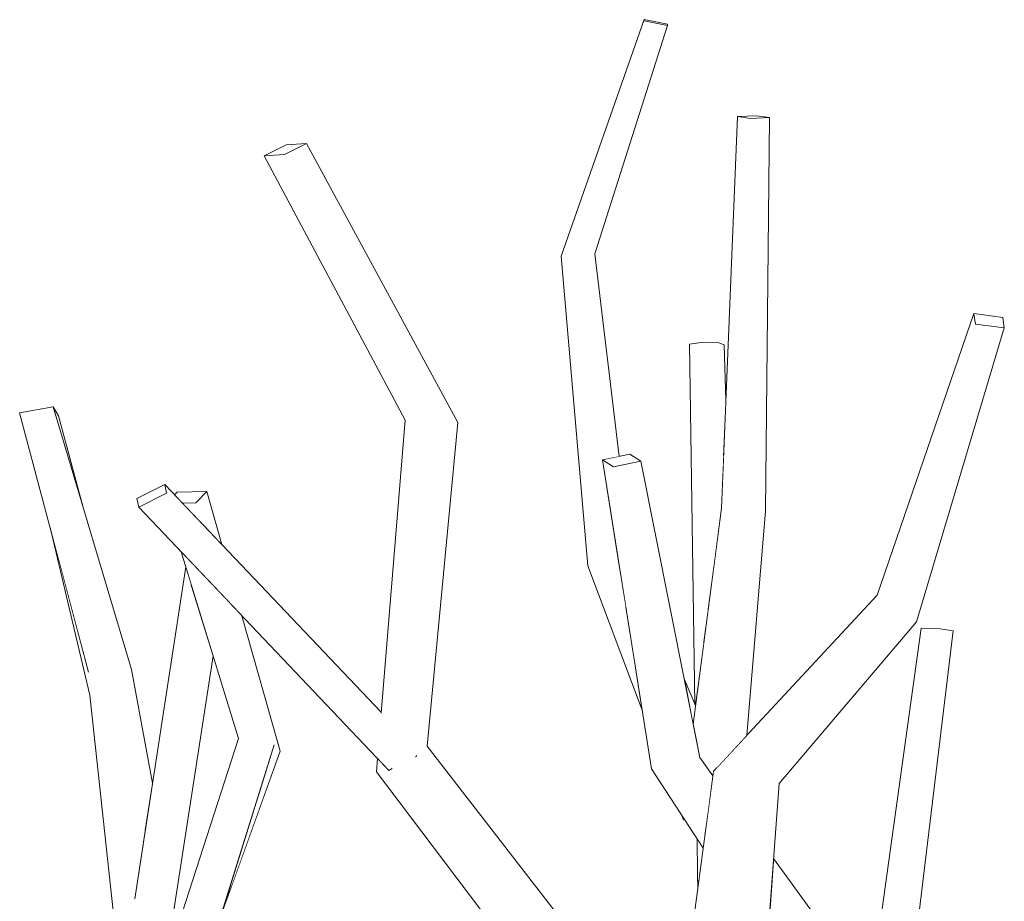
# Model space of a CAD drawing. Extents: x -289599 to -184549, y 66678 to 295474.
# Tile 221 of 256: x -265113 to -264999, y 72277 to 72380. Entities that reach past the tile are written whole.
import ezdxf

# ---------------------------------------------------------------- set-up
doc = ezdxf.new("R2010")
doc.units = 0
doc.header["$MEASUREMENT"] = 0
doc.linetypes.add('Wipeout_Contour', pattern=[1000, 0, -1000])
doc.layers.add('arch drzewa', color=8, linetype='Continuous')
doc.layers.add('arch drzewa_Nr_Pióra__4', color=8, linetype='Continuous', lineweight=9)

msp = doc.modelspace()

# ---------------------------------------------------------------- wipeouts: each hides what was drawn before it
at = {"color": 254, "linetype": 'Wipeout_Contour', "lineweight": 0, "ltscale": 1287915.520628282}
msp.add_wipeout([(-265046.74, 72352.49), (-265050.05, 72352.3), (-265044.97, 72328.75), (-265043.93, 72328.96)], dxfattribs=at).dxf.layer = 'arch drzewa'
at = {"color": 254, "linetype": 'Wipeout_Contour', "lineweight": 0, "ltscale": 1287855.680783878}
msp.add_wipeout([(-265032.38, 72342.16), (-265031.83, 72328.3), (-265031.54, 72335.45), (-265031.73, 72341.94)], dxfattribs=at).dxf.layer = 'arch drzewa'
at = {"color": 254, "linetype": 'Wipeout_Contour', "lineweight": 0, "ltscale": 966108.28816}
msp.add_wipeout([(-265109.58, 72334.74), (-265106.14, 72323.21), (-265108.96, 72333.68)], dxfattribs=at).dxf.layer = 'arch drzewa'
at = {"color": 254, "linetype": 'Wipeout_Contour', "lineweight": 0, "ltscale": 1288099.504769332}
msp.add_wipeout([(-265096.42, 72324.72), (-265096.64, 72325.73), (-265099.87, 72324.09), (-265099.65, 72323.08)], dxfattribs=at).dxf.layer = 'arch drzewa'
at = {"color": 254, "linetype": 'Wipeout_Contour', "lineweight": 0, "ltscale": 1288072.121512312}
msp.add_wipeout([(-265093.03, 72323.59), (-265092.15, 72321.01), (-265090.02, 72318.76), (-265091.75, 72324.9)], dxfattribs=at).dxf.layer = 'arch drzewa'
at = {"color": 254, "linetype": 'Wipeout_Contour', "lineweight": 0, "ltscale": 965912.072525}
msp.add_wipeout([(-265046.22, 72316.83), (-265043.13, 72311.39), (-265044.06, 72317.29)], dxfattribs=at).dxf.layer = 'arch drzewa'
at = {"color": 254, "linetype": 'Wipeout_Contour', "lineweight": 0, "ltscale": 965788.610952}
msp.add_wipeout([(-265010.78, 72262.49), (-265005.18, 72308.74), (-265006.68, 72308.95)], dxfattribs=at).dxf.layer = 'arch drzewa'
at = {"color": 254, "linetype": 'Wipeout_Contour', "lineweight": 0, "ltscale": 1288082.202207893}
msp.add_wipeout([(-265100.5, 72304.25), (-265105.5, 72303.94), (-265098.94, 72285.35), (-265098.06, 72291.07)], dxfattribs=at).dxf.layer = 'arch drzewa'
at = {"color": 254, "linetype": 'Wipeout_Contour', "lineweight": 0, "ltscale": 966012.290916}
msp.add_wipeout([(-265089.14, 72278.4), (-265083.25, 72294.76), (-265083.93, 72295.5)], dxfattribs=at).dxf.layer = 'arch drzewa'
at = {"color": 254, "linetype": 'Wipeout_Contour', "lineweight": 0, "ltscale": 965867.711891}
msp.add_wipeout([(-265036.7, 72287.39), (-265036.48, 72286.81), (-265036.35, 72286.85)], dxfattribs=at).dxf.layer = 'arch drzewa'
at = {"color": 254, "linetype": 'Wipeout_Contour', "lineweight": 0, "ltscale": 965823.655203}
msp.add_wipeout([(-265026.01, 72282.3), (-265026.17, 72280.02), (-265018.97, 72272.66)], dxfattribs=at).dxf.layer = 'arch drzewa'
at = {"color": 254, "linetype": 'Wipeout_Contour', "lineweight": 0, "ltscale": 965857.315144}
msp.add_wipeout([(-265034.83, 72280.56), (-265034.74, 72279.28), (-265034.56, 72280.59)], dxfattribs=at).dxf.layer = 'arch drzewa'

# ---------------------------------------------------------------- next in the draw order: wipeouts: each hides what was drawn before it
at = {"color": 254, "linetype": 'Wipeout_Contour', "lineweight": 0, "ltscale": 965888.7177}
msp.add_wipeout([(-265032.38, 72342.16), (-265031.9, 72326.74), (-265031.83, 72328.3)], dxfattribs=at).dxf.layer = 'arch drzewa'
at = {"color": 254, "linetype": 'Wipeout_Contour', "lineweight": 0, "ltscale": 966056.554033}
msp.add_wipeout([(-265092.15, 72321.01), (-265093.03, 72323.59), (-265092.21, 72321.07)], dxfattribs=at).dxf.layer = 'arch drzewa'
at = {"color": 254, "linetype": 'Wipeout_Contour', "lineweight": 0, "ltscale": 965908.408953}
msp.add_wipeout([(-265046.22, 72316.83), (-265042.62, 72308.1), (-265043.13, 72311.39)], dxfattribs=at).dxf.layer = 'arch drzewa'
at = {"color": 254, "linetype": 'Wipeout_Contour', "lineweight": 0, "ltscale": 965783.290442}
msp.add_wipeout([(-265006.68, 72308.95), (-265012.01, 72263.49), (-265010.78, 72262.49)], dxfattribs=at).dxf.layer = 'arch drzewa'
at = {"color": 254, "linetype": 'Wipeout_Contour', "lineweight": 0, "ltscale": 2898127.675328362}
msp.add_wipeout([(-265105.5, 72303.94), (-265100.85, 72273.14), (-265095.4, 72273.75), (-265095.11, 72274.52), (-265095.63, 72275.96), (-265095.82, 72274.72), (-265099.72, 72274.27), (-265100.1, 72277.78), (-265098.94, 72285.35)], dxfattribs=at).dxf.layer = 'arch drzewa'
at = {"color": 254, "linetype": 'Wipeout_Contour', "lineweight": 0, "ltscale": 966013.402036}
msp.add_wipeout([(-265090.29, 72275.23), (-265089.14, 72278.4), (-265083.94, 72295.52)], dxfattribs=at).dxf.layer = 'arch drzewa'
at = {"color": 254, "linetype": 'Wipeout_Contour', "lineweight": 0, "ltscale": 965867.646911}
msp.add_wipeout([(-265036.35, 72286.85), (-265036.48, 72286.81), (-265036.34, 72286.84)], dxfattribs=at).dxf.layer = 'arch drzewa'
at = {"color": 254, "linetype": 'Wipeout_Contour', "lineweight": 0, "ltscale": 965856.863283}
msp.add_wipeout([(-265034.83, 72280.56), (-265034.8, 72278.79), (-265034.74, 72279.28)], dxfattribs=at).dxf.layer = 'arch drzewa'
at = {"color": 254, "linetype": 'Wipeout_Contour', "lineweight": 0, "ltscale": 1287761.645615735}
msp.add_wipeout([(-265026.45, 72276.09), (-265023.3, 72271.71), (-265018.97, 72272.66), (-265026.17, 72280.02)], dxfattribs=at).dxf.layer = 'arch drzewa'

# ---------------------------------------------------------------- next in the draw order: wipeouts: each hides what was drawn before it
at = {"color": 254, "linetype": 'Wipeout_Contour', "lineweight": 0, "ltscale": 1609815.544652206}
msp.add_wipeout([(-265034.4, 72342.19), (-265032.8, 72317.26), (-265032.05, 72322.95), (-265031.9, 72326.74), (-265032.38, 72342.16)], dxfattribs=at).dxf.layer = 'arch drzewa'
at = {"color": 254, "linetype": 'Wipeout_Contour', "lineweight": 0, "ltscale": 966059.505681}
msp.add_wipeout([(-265093.03, 72323.59), (-265094.58, 72323.56), (-265092.21, 72321.07)], dxfattribs=at).dxf.layer = 'arch drzewa'
at = {"color": 254, "linetype": 'Wipeout_Contour', "lineweight": 0, "ltscale": 1287879.390258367}
msp.add_wipeout([(-265047.55, 72316.29), (-265042.05, 72304.52), (-265042.62, 72308.1), (-265046.22, 72316.83)], dxfattribs=at).dxf.layer = 'arch drzewa'
at = {"color": 254, "linetype": 'Wipeout_Contour', "lineweight": 0, "ltscale": 1288055.720625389}
msp.add_wipeout([(-265099.72, 72274.27), (-265095.82, 72274.72), (-265091.04, 72305.83), (-265093.6, 72314.18)], dxfattribs=at).dxf.layer = 'arch drzewa'
at = {"color": 254, "linetype": 'Wipeout_Contour', "lineweight": 0, "ltscale": 965793.577397}
msp.add_wipeout([(-265012.01, 72263.49), (-265006.68, 72308.95), (-265008.89, 72309.05)], dxfattribs=at).dxf.layer = 'arch drzewa'
at = {"color": 254, "linetype": 'Wipeout_Contour', "lineweight": 0, "ltscale": 966067.474274}
msp.add_wipeout([(-265100.85, 72273.14), (-265105.5, 72303.94), (-265105.32, 72301.27)], dxfattribs=at).dxf.layer = 'arch drzewa'
at = {"color": 254, "linetype": 'Wipeout_Contour', "lineweight": 0, "ltscale": 965835.6029}
msp.add_wipeout([(-265028.53, 72247.23), (-265025.38, 72291.03), (-265030.71, 72290.52)], dxfattribs=at).dxf.layer = 'arch drzewa'
at = {"color": 254, "linetype": 'Wipeout_Contour', "lineweight": 0, "ltscale": 1287811.086314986}
msp.add_wipeout([(-265034.17, 72283.53), (-265034.89, 72284.63), (-265034.83, 72280.56), (-265034.56, 72280.59)], dxfattribs=at).dxf.layer = 'arch drzewa'

# ---------------------------------------------------------------- next in the draw order: linework, layer by layer
at = {"layer": 'arch drzewa_Nr_Pióra__4', "linetype": 'Continuous'}
for p, q in [((-265005.18, 72308.74), (-265006.68, 72308.95)), ((-265018.97, 72272.66), (-265026.01, 72282.3))]:
    msp.add_line(p, q, dxfattribs=at)

# ---------------------------------------------------------------- next in the draw order: wipeouts: each hides what was drawn before it
at = {"color": 254, "linetype": 'Wipeout_Contour', "lineweight": 0, "ltscale": 965886.273187}
msp.add_wipeout([(-265032.8, 72317.26), (-265034.4, 72342.19), (-265033.63, 72310.92)], dxfattribs=at).dxf.layer = 'arch drzewa'
at = {"color": 254, "linetype": 'Wipeout_Contour', "lineweight": 0, "ltscale": 966102.710099}
msp.add_wipeout([(-265100.5, 72304.25), (-265109.58, 72334.74), (-265113.47, 72334.03)], dxfattribs=at).dxf.layer = 'arch drzewa'
at = {"color": 254, "linetype": 'Wipeout_Contour', "lineweight": 0, "ltscale": 1610103.723946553}
msp.add_wipeout([(-265095.49, 72324.52), (-265094.58, 72323.56), (-265093.03, 72323.59), (-265091.75, 72324.9), (-265095.18, 72324.84)], dxfattribs=at).dxf.layer = 'arch drzewa'
at = {"color": 254, "linetype": 'Wipeout_Contour', "lineweight": 0, "ltscale": 965903.376934}
msp.add_wipeout([(-265047.55, 72316.29), (-265041.26, 72299.54), (-265042.05, 72304.52)], dxfattribs=at).dxf.layer = 'arch drzewa'
at = {"color": 254, "linetype": 'Wipeout_Contour', "lineweight": 0, "ltscale": 965790.349365}
msp.add_wipeout([(-265008.89, 72309.05), (-265015.13, 72264.2), (-265012.01, 72263.49)], dxfattribs=at).dxf.layer = 'arch drzewa'
at = {"color": 254, "linetype": 'Wipeout_Contour', "lineweight": 0, "ltscale": 966056.659392}
msp.add_wipeout([(-265105.32, 72301.27), (-265102.14, 72271.62), (-265100.85, 72273.14)], dxfattribs=at).dxf.layer = 'arch drzewa'

# ---------------------------------------------------------------- next in the draw order: wipeouts: each hides what was drawn before it
at = {"color": 254, "linetype": 'Wipeout_Contour', "lineweight": 0, "ltscale": 1609878.760566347}
msp.add_wipeout([(-265050.05, 72352.3), (-265046.22, 72316.83), (-265044.06, 72317.29), (-265045.84, 72328.57), (-265044.97, 72328.75)], dxfattribs=at).dxf.layer = 'arch drzewa'
at = {"color": 254, "linetype": 'Wipeout_Contour', "lineweight": 0, "ltscale": 1287854.374098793}
msp.add_wipeout([(-265034.4, 72342.19), (-265035.77, 72341.99), (-265034.13, 72307.13), (-265033.63, 72310.92)], dxfattribs=at).dxf.layer = 'arch drzewa'
at = {"color": 254, "linetype": 'Wipeout_Contour', "lineweight": 0, "ltscale": 966091.189053}
msp.add_wipeout([(-265113.47, 72334.03), (-265105.5, 72303.94), (-265100.5, 72304.25)], dxfattribs=at).dxf.layer = 'arch drzewa'
at = {"color": 254, "linetype": 'Wipeout_Contour', "lineweight": 0, "ltscale": 1287824.486811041}
msp.add_wipeout([(-265032.64, 72292.8), (-265032.14, 72293.34), (-265029.56, 72321.95), (-265032.05, 72322.95)], dxfattribs=at).dxf.layer = 'arch drzewa'
at = {"color": 254, "linetype": 'Wipeout_Contour', "lineweight": 0, "ltscale": 965821.009997}
msp.add_wipeout([(-265013.16, 72310.99), (-265025.38, 72291.03), (-265009.44, 72309.78)], dxfattribs=at).dxf.layer = 'arch drzewa'

# ---------------------------------------------------------------- next in the draw order: linework, layer by layer
at = {"layer": 'arch drzewa_Nr_Pióra__4', "linetype": 'Continuous'}
for p, q in [((-265109.58, 72334.74), (-265113.47, 72334.03)), ((-265108.96, 72333.68), (-265109.58, 72334.74)), ((-265106.14, 72323.21), (-265108.96, 72333.68)), ((-265010.78, 72262.49), (-265005.18, 72308.74)), ((-265006.68, 72308.95), (-265008.89, 72309.05))]:
    msp.add_line(p, q, dxfattribs=at)

# ---------------------------------------------------------------- next in the draw order: wipeouts: each hides what was drawn before it
at = {"color": 254, "linetype": 'Wipeout_Contour', "lineweight": 0, "ltscale": 965943.440298}
msp.add_wipeout([(-265046.22, 72316.83), (-265050.05, 72352.3), (-265050.67, 72352.21)], dxfattribs=at).dxf.layer = 'arch drzewa'
at = {"color": 254, "linetype": 'Wipeout_Contour', "lineweight": 0, "ltscale": 965806.750517}
msp.add_wipeout([(-265009.44, 72309.78), (-264999.25, 72343.88), (-265002.6, 72344.34)], dxfattribs=at).dxf.layer = 'arch drzewa'
at = {"color": 254, "linetype": 'Wipeout_Contour', "lineweight": 0, "ltscale": 1609800.554969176}
msp.add_wipeout([(-265035.77, 72341.99), (-265035.13, 72300.2), (-265035.06, 72300.05), (-265034.77, 72302.26), (-265034.13, 72307.13)], dxfattribs=at).dxf.layer = 'arch drzewa'
at = {"color": 254, "linetype": 'Wipeout_Contour', "lineweight": 0, "ltscale": 1287815.325130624}
msp.add_wipeout([(-265029.8, 72295.86), (-265029.12, 72296.58), (-265026.94, 72322.65), (-265029.56, 72321.95)], dxfattribs=at).dxf.layer = 'arch drzewa'
at = {"color": 254, "linetype": 'Wipeout_Contour', "lineweight": 0, "ltscale": 966088.780744}
msp.add_wipeout([(-265109.95, 72320.74), (-265105.32, 72301.27), (-265105.5, 72303.94)], dxfattribs=at).dxf.layer = 'arch drzewa'
at = {"color": 254, "linetype": 'Wipeout_Contour', "lineweight": 0, "ltscale": 1288066.130269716}
msp.add_wipeout([(-265100.1, 72277.78), (-265099.72, 72274.27), (-265093.6, 72314.18), (-265094.21, 72316.17)], dxfattribs=at).dxf.layer = 'arch drzewa'

# ---------------------------------------------------------------- next in the draw order: linework, layer by layer
at = {"layer": 'arch drzewa_Nr_Pióra__4', "linetype": 'Continuous'}
for p, q in [((-265034.4, 72342.19), (-265035.77, 72341.99)), ((-265105.5, 72303.94), (-265113.47, 72334.03)), ((-265100.5, 72304.25), (-265109.58, 72334.74)), ((-265105.32, 72301.27), (-265109.95, 72320.74)), ((-265102.14, 72271.62), (-265105.32, 72301.27))]:
    msp.add_line(p, q, dxfattribs=at)

# ---------------------------------------------------------------- next in the draw order: wipeouts: each hides what was drawn before it
at = {"color": 254, "linetype": 'Wipeout_Contour', "lineweight": 0, "ltscale": 965932.398631}
msp.add_wipeout([(-265050.67, 72352.21), (-265047.55, 72316.29), (-265046.22, 72316.83)], dxfattribs=at).dxf.layer = 'arch drzewa'
at = {"color": 254, "linetype": 'Wipeout_Contour', "lineweight": 0, "ltscale": 965875.228924}
msp.add_wipeout([(-265036.39, 72303.15), (-265035.35, 72297.89), (-265035.06, 72300.05)], dxfattribs=at).dxf.layer = 'arch drzewa'
at = {"color": 254, "linetype": 'Wipeout_Contour', "lineweight": 0, "ltscale": 966018.109678}
msp.add_wipeout([(-265094.26, 72262.52), (-265083.94, 72295.52), (-265088.1, 72296.22)], dxfattribs=at).dxf.layer = 'arch drzewa'

# ---------------------------------------------------------------- next in the draw order: wipeouts: each hides what was drawn before it
at = {"color": 254, "linetype": 'Wipeout_Contour', "lineweight": 0, "ltscale": 965945.976003}
msp.add_wipeout([(-265046.74, 72352.49), (-265038.31, 72378.98), (-265041.02, 72379.51)], dxfattribs=at).dxf.layer = 'arch drzewa'
at = {"color": 254, "linetype": 'Wipeout_Contour', "lineweight": 0, "ltscale": 1931734.91095875}
msp.add_wipeout([(-265035.35, 72297.89), (-265034.58, 72294.04), (-265033.04, 72291.92), (-265032.97, 72292.45), (-265032.64, 72292.8), (-265032.05, 72322.95)], dxfattribs=at).dxf.layer = 'arch drzewa'
at = {"color": 254, "linetype": 'Wipeout_Contour', "lineweight": 0, "ltscale": 966024.135222}
msp.add_wipeout([(-265099.19, 72261.77), (-265094.26, 72262.52), (-265088.1, 72296.22)], dxfattribs=at).dxf.layer = 'arch drzewa'

# ---------------------------------------------------------------- next in the draw order: wipeouts: each hides what was drawn before it
at = {"color": 254, "linetype": 'Wipeout_Contour', "lineweight": 0, "ltscale": 965950.183069}
msp.add_wipeout([(-265041.02, 72379.51), (-265050.05, 72352.3), (-265046.74, 72352.49)], dxfattribs=at).dxf.layer = 'arch drzewa'
at = {"color": 254, "linetype": 'Wipeout_Contour', "lineweight": 0, "ltscale": 965862.928418}
msp.add_wipeout([(-265029.56, 72321.95), (-265032.14, 72293.34), (-265029.8, 72295.86)], dxfattribs=at).dxf.layer = 'arch drzewa'
at = {"color": 254, "linetype": 'Wipeout_Contour', "lineweight": 0, "ltscale": 966027.243843}
msp.add_wipeout([(-265089.08, 72311.95), (-265083.25, 72294.76), (-265087.68, 72310.47)], dxfattribs=at).dxf.layer = 'arch drzewa'
at = {"color": 254, "linetype": 'Wipeout_Contour', "lineweight": 0, "ltscale": 1287821.954235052}
msp.add_wipeout([(-265034.58, 72294.04), (-265037.95, 72292.07), (-265033.61, 72287.63), (-265033.04, 72291.92)], dxfattribs=at).dxf.layer = 'arch drzewa'

# ---------------------------------------------------------------- next in the draw order: wipeouts: each hides what was drawn before it
at = {"color": 254, "linetype": 'Wipeout_Contour', "lineweight": 0, "ltscale": 965952.247775}
msp.add_wipeout([(-265050.05, 72352.3), (-265041.02, 72379.51), (-265041.03, 72379.66)], dxfattribs=at).dxf.layer = 'arch drzewa'
at = {"color": 254, "linetype": 'Wipeout_Contour', "lineweight": 0, "ltscale": 965896.272118}
msp.add_wipeout([(-265029.56, 72321.95), (-265028.68, 72368.2), (-265030.2, 72368.41)], dxfattribs=at).dxf.layer = 'arch drzewa'
at = {"color": 254, "linetype": 'Wipeout_Contour', "lineweight": 0, "ltscale": 965900.423665}
msp.add_wipeout([(-265034.58, 72294.04), (-265041.4, 72328.42), (-265044.57, 72327.76)], dxfattribs=at).dxf.layer = 'arch drzewa'
at = {"color": 254, "linetype": 'Wipeout_Contour', "lineweight": 0, "ltscale": 1288033.336862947}
msp.add_wipeout([(-265089.08, 72311.95), (-265089.35, 72312.23), (-265083.93, 72295.5), (-265083.25, 72294.76)], dxfattribs=at).dxf.layer = 'arch drzewa'
at = {"color": 254, "linetype": 'Wipeout_Contour', "lineweight": 0, "ltscale": 965865.260492}
msp.add_wipeout([(-265033.61, 72287.63), (-265037.95, 72292.07), (-265033.8, 72286.29)], dxfattribs=at).dxf.layer = 'arch drzewa'

# ---------------------------------------------------------------- next in the draw order: wipeouts: each hides what was drawn before it
at = {"color": 254, "linetype": 'Wipeout_Contour', "lineweight": 0, "ltscale": 965953.668697}
msp.add_wipeout([(-265041.03, 72379.66), (-265050.67, 72352.21), (-265050.05, 72352.3)], dxfattribs=at).dxf.layer = 'arch drzewa'
at = {"color": 254, "linetype": 'Wipeout_Contour', "lineweight": 0, "ltscale": 965888.386111}
msp.add_wipeout([(-265030.2, 72368.41), (-265032.05, 72322.95), (-265029.56, 72321.95)], dxfattribs=at).dxf.layer = 'arch drzewa'
at = {"color": 254, "linetype": 'Wipeout_Contour', "lineweight": 0, "ltscale": 965890.627998}
msp.add_wipeout([(-265026.94, 72322.65), (-265026.47, 72368.3), (-265028.68, 72368.2)], dxfattribs=at).dxf.layer = 'arch drzewa'
at = {"color": 254, "linetype": 'Wipeout_Contour', "lineweight": 0, "ltscale": 966035.437192}
msp.add_wipeout([(-265093.25, 72316.34), (-265083.94, 72295.52), (-265089.36, 72312.24)], dxfattribs=at).dxf.layer = 'arch drzewa'
at = {"color": 254, "linetype": 'Wipeout_Contour', "lineweight": 0, "ltscale": 1287825.770900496}
msp.add_wipeout([(-265037.95, 72292.07), (-265040.18, 72292.7), (-265033.97, 72284.97), (-265033.8, 72286.29)], dxfattribs=at).dxf.layer = 'arch drzewa'

# ---------------------------------------------------------------- next in the draw order: linework, layer by layer
at = {"layer": 'arch drzewa_Nr_Pióra__4', "linetype": 'Continuous'}
for p, q in [((-265047.55, 72316.29), (-265050.67, 72352.21)), ((-265032.38, 72342.16), (-265034.4, 72342.19)), ((-265031.73, 72341.94), (-265032.38, 72342.16)), ((-265031.54, 72335.45), (-265031.73, 72341.94))]:
    msp.add_line(p, q, dxfattribs=at)

# ---------------------------------------------------------------- next in the draw order: wipeouts: each hides what was drawn before it
at = {"color": 254, "linetype": 'Wipeout_Contour', "lineweight": 0, "ltscale": 1287927.379106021}
msp.add_wipeout([(-265041.03, 72379.66), (-265041.02, 72379.51), (-265038.31, 72378.98), (-265038.32, 72379.12)], dxfattribs=at).dxf.layer = 'arch drzewa'
at = {"color": 254, "linetype": 'Wipeout_Contour', "lineweight": 0, "ltscale": 965881.439763}
msp.add_wipeout([(-265028.68, 72368.2), (-265029.56, 72321.95), (-265026.94, 72322.65)], dxfattribs=at).dxf.layer = 'arch drzewa'
at = {"color": 254, "linetype": 'Wipeout_Contour', "lineweight": 0, "ltscale": 1288049.968375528}
msp.add_wipeout([(-265094.74, 72317.91), (-265088.1, 72296.22), (-265083.94, 72295.52), (-265093.25, 72316.34)], dxfattribs=at).dxf.layer = 'arch drzewa'
at = {"color": 254, "linetype": 'Wipeout_Contour', "lineweight": 0, "ltscale": 965866.93577}
msp.add_wipeout([(-265040.18, 72292.7), (-265034.17, 72283.53), (-265033.97, 72284.97)], dxfattribs=at).dxf.layer = 'arch drzewa'

# ---------------------------------------------------------------- next in the draw order: linework, layer by layer
at = {"layer": 'arch drzewa_Nr_Pióra__4', "linetype": 'Continuous'}
for p, q in [((-265050.67, 72352.21), (-265041.03, 72379.66)), ((-265041.03, 72379.66), (-265038.32, 72379.12)), ((-265041.02, 72379.51), (-265041.03, 72379.66)), ((-265038.31, 72378.98), (-265041.02, 72379.51)), ((-265046.74, 72352.49), (-265038.31, 72378.98)), ((-265038.32, 72379.12), (-265038.31, 72378.98))]:
    msp.add_line(p, q, dxfattribs=at)

# ---------------------------------------------------------------- next in the draw order: wipeouts: each hides what was drawn before it
at = {"color": 254, "linetype": 'Wipeout_Contour', "lineweight": 0, "ltscale": 1287872.585153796}
msp.add_wipeout([(-265028.68, 72368.2), (-265026.47, 72368.3), (-265028, 72368.51), (-265030.2, 72368.41)], dxfattribs=at).dxf.layer = 'arch drzewa'
at = {"color": 254, "linetype": 'Wipeout_Contour', "lineweight": 0, "ltscale": 965888.174346}
msp.add_wipeout([(-265044.57, 72327.76), (-265037.95, 72292.07), (-265034.58, 72294.04)], dxfattribs=at).dxf.layer = 'arch drzewa'
at = {"color": 254, "linetype": 'Wipeout_Contour', "lineweight": 0, "ltscale": 965833.594196}
msp.add_wipeout([(-265030.71, 72290.52), (-265034.86, 72245.85), (-265028.53, 72247.23)], dxfattribs=at).dxf.layer = 'arch drzewa'

# ---------------------------------------------------------------- next in the draw order: linework, layer by layer
at = {"layer": 'arch drzewa_Nr_Pióra__4', "linetype": 'Continuous'}
for p, q in [((-265032.05, 72322.95), (-265030.2, 72368.41)), ((-265030.2, 72368.41), (-265028, 72368.51)), ((-265028.68, 72368.2), (-265030.2, 72368.41)), ((-265026.47, 72368.3), (-265028.68, 72368.2)), ((-265028, 72368.51), (-265026.47, 72368.3)), ((-265026.94, 72322.65), (-265026.47, 72368.3)), ((-265035.13, 72300.2), (-265035.77, 72341.99)), ((-265035.06, 72300.05), (-265036.39, 72303.15))]:
    msp.add_line(p, q, dxfattribs=at)

# ---------------------------------------------------------------- next in the draw order: wipeouts: each hides what was drawn before it
at = {"color": 254, "linetype": 'Wipeout_Contour', "lineweight": 0, "ltscale": 965907.386756}
msp.add_wipeout([(-265037.95, 72292.07), (-265044.57, 72327.76), (-265045.84, 72328.57)], dxfattribs=at).dxf.layer = 'arch drzewa'
at = {"color": 254, "linetype": 'Wipeout_Contour', "lineweight": 0, "ltscale": 965849.131059}
msp.add_wipeout([(-265034.86, 72245.85), (-265030.71, 72290.52), (-265032.97, 72292.45)], dxfattribs=at).dxf.layer = 'arch drzewa'

# ---------------------------------------------------------------- next in the draw order: wipeouts: each hides what was drawn before it
at = {"color": 254, "linetype": 'Wipeout_Contour', "lineweight": 0, "ltscale": 965894.744353}
msp.add_wipeout([(-265045.84, 72328.57), (-265040.18, 72292.7), (-265037.95, 72292.07)], dxfattribs=at).dxf.layer = 'arch drzewa'
at = {"color": 254, "linetype": 'Wipeout_Contour', "lineweight": 0, "ltscale": 965836.172398}
msp.add_wipeout([(-265013.16, 72310.99), (-265030.71, 72290.52), (-265025.38, 72291.03)], dxfattribs=at).dxf.layer = 'arch drzewa'

# ---------------------------------------------------------------- next in the draw order: linework, layer by layer
at = {"layer": 'arch drzewa_Nr_Pióra__4', "linetype": 'Continuous'}
msp.add_line((-265041.26, 72299.54), (-265047.55, 72316.29), dxfattribs=at)

# ---------------------------------------------------------------- next in the draw order: wipeouts: each hides what was drawn before it
at = {"color": 254, "linetype": 'Wipeout_Contour', "lineweight": 0, "ltscale": 1287892.283928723}
msp.add_wipeout([(-265041.4, 72328.42), (-265042.67, 72329.22), (-265045.84, 72328.57), (-265044.57, 72327.76)], dxfattribs=at).dxf.layer = 'arch drzewa'
at = {"color": 254, "linetype": 'Wipeout_Contour', "lineweight": 0, "ltscale": 965831.407412}
msp.add_wipeout([(-265014, 72312.87), (-265030.71, 72290.52), (-265013.16, 72310.99)], dxfattribs=at).dxf.layer = 'arch drzewa'
at = {"color": 254, "linetype": 'Wipeout_Contour', "lineweight": 0, "ltscale": 1931686.082717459}
msp.add_wipeout([(-265037.75, 72256.94), (-265035.72, 72252.22), (-265035.87, 72251.81), (-265036.75, 72246.83), (-265034.86, 72245.85), (-265032.97, 72292.45)], dxfattribs=at).dxf.layer = 'arch drzewa'

# ---------------------------------------------------------------- next in the draw order: linework, layer by layer
at = {"layer": 'arch drzewa_Nr_Pióra__4', "linetype": 'Continuous'}
for p, q in [((-265043.93, 72328.96), (-265046.74, 72352.49)), ((-265045.84, 72328.57), (-265042.67, 72329.22)), ((-265042.67, 72329.22), (-265041.4, 72328.42)), ((-265044.57, 72327.76), (-265045.84, 72328.57)), ((-265041.4, 72328.42), (-265044.57, 72327.76)), ((-265034.83, 72280.56), (-265034.89, 72284.63)), ((-265034.8, 72278.79), (-265034.83, 72280.56))]:
    msp.add_line(p, q, dxfattribs=at)

# ---------------------------------------------------------------- next in the draw order: wipeouts: each hides what was drawn before it
at = {"color": 254, "linetype": 'Wipeout_Contour', "lineweight": 0, "ltscale": 965811.534446}
msp.add_wipeout([(-265002.6, 72344.34), (-265013.16, 72310.99), (-265009.44, 72309.78)], dxfattribs=at).dxf.layer = 'arch drzewa'
at = {"color": 254, "linetype": 'Wipeout_Contour', "lineweight": 0, "ltscale": 965844.983846}
msp.add_wipeout([(-265014, 72312.87), (-265032.97, 72292.45), (-265030.71, 72290.52)], dxfattribs=at).dxf.layer = 'arch drzewa'
at = {"color": 254, "linetype": 'Wipeout_Contour', "lineweight": 0, "ltscale": 1287874.419235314}
msp.add_wipeout([(-265066.21, 72295.36), (-265068.09, 72293.43), (-265037.65, 72257.69), (-265037.55, 72258.39)], dxfattribs=at).dxf.layer = 'arch drzewa'

# ---------------------------------------------------------------- next in the draw order: linework, layer by layer
at = {"layer": 'arch drzewa_Nr_Pióra__4', "linetype": 'Continuous'}
for p, q in [((-265034.58, 72294.04), (-265041.4, 72328.42)), ((-265035.35, 72297.89), (-265032.05, 72322.95)), ((-265029.12, 72296.58), (-265026.94, 72322.65)), ((-265025.38, 72291.03), (-265009.44, 72309.78)), ((-265015.13, 72264.2), (-265008.89, 72309.05)), ((-265033.04, 72291.92), (-265034.58, 72294.04)), ((-265028.53, 72247.23), (-265025.38, 72291.03))]:
    msp.add_line(p, q, dxfattribs=at)

# ---------------------------------------------------------------- next in the draw order: wipeouts: each hides what was drawn before it
at = {"color": 254, "linetype": 'Wipeout_Contour', "lineweight": 0, "ltscale": 965814.783215}
msp.add_wipeout([(-265013.16, 72310.99), (-265002.6, 72344.34), (-265002.77, 72345.54)], dxfattribs=at).dxf.layer = 'arch drzewa'
at = {"color": 254, "linetype": 'Wipeout_Contour', "lineweight": 0, "ltscale": 965974.45038}
msp.add_wipeout([(-265066.21, 72295.36), (-265062.65, 72332.9), (-265065.39, 72332.94)], dxfattribs=at).dxf.layer = 'arch drzewa'
at = {"color": 254, "linetype": 'Wipeout_Contour', "lineweight": 0, "ltscale": 1287834.643504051}
msp.add_wipeout([(-265068.09, 72293.43), (-265035.72, 72252.22), (-265037.75, 72256.94), (-265037.65, 72257.69)], dxfattribs=at).dxf.layer = 'arch drzewa'

# ---------------------------------------------------------------- next in the draw order: wipeouts: each hides what was drawn before it
at = {"color": 254, "linetype": 'Wipeout_Contour', "lineweight": 0, "ltscale": 965816.912353}
msp.add_wipeout([(-265002.77, 72345.54), (-265014, 72312.87), (-265013.16, 72310.99)], dxfattribs=at).dxf.layer = 'arch drzewa'
at = {"color": 254, "linetype": 'Wipeout_Contour', "lineweight": 0, "ltscale": 2575833.00706585}
msp.add_wipeout([(-265070.81, 72292.71), (-265072.09, 72292.37), (-265035.87, 72251.81), (-265035.72, 72252.22), (-265068.09, 72293.43), (-265070.54, 72292.78), (-265070.45, 72292.64), (-265070.65, 72292.54)], dxfattribs=at).dxf.layer = 'arch drzewa'

# ---------------------------------------------------------------- next in the draw order: linework, layer by layer
at = {"layer": 'arch drzewa_Nr_Pióra__4', "linetype": 'Continuous'}
msp.add_line((-265032.97, 72292.45), (-265014, 72312.87), dxfattribs=at)

# ---------------------------------------------------------------- next in the draw order: wipeouts: each hides what was drawn before it
at = {"color": 254, "linetype": 'Wipeout_Contour', "lineweight": 0, "ltscale": 1287743.22708727}
msp.add_wipeout([(-265002.77, 72345.54), (-265002.6, 72344.34), (-264999.25, 72343.88), (-264999.41, 72345.09)], dxfattribs=at).dxf.layer = 'arch drzewa'
at = {"color": 254, "linetype": 'Wipeout_Contour', "lineweight": 0, "ltscale": 965970.157284}
msp.add_wipeout([(-265065.39, 72332.94), (-265068.09, 72293.43), (-265066.21, 72295.36)], dxfattribs=at).dxf.layer = 'arch drzewa'
at = {"color": 254, "linetype": 'Wipeout_Contour', "lineweight": 0, "ltscale": 1609777.470547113}
msp.add_wipeout([(-265035.87, 72251.81), (-265072.09, 72292.37), (-265036.89, 72245.81), (-265036.76, 72245.85), (-265036.75, 72246.83)], dxfattribs=at).dxf.layer = 'arch drzewa'

# ---------------------------------------------------------------- next in the draw order: linework, layer by layer
at = {"layer": 'arch drzewa_Nr_Pióra__4', "linetype": 'Continuous'}
for p, q in [((-265014, 72312.87), (-265002.77, 72345.54)), ((-265002.77, 72345.54), (-264999.41, 72345.09)), ((-265002.6, 72344.34), (-265002.77, 72345.54)), ((-264999.25, 72343.88), (-265002.6, 72344.34)), ((-264999.41, 72345.09), (-264999.25, 72343.88)), ((-265009.44, 72309.78), (-264999.25, 72343.88)), ((-265040.18, 72292.7), (-265045.84, 72328.57)), ((-265034.17, 72283.53), (-265040.18, 72292.7)), ((-265037.76, 72256.88), (-265032.97, 72292.45)), ((-265036.48, 72286.81), (-265036.7, 72287.39)), ((-265036.35, 72286.85), (-265036.48, 72286.81)), ((-265036.48, 72286.81), (-265036.34, 72286.84))]:
    msp.add_line(p, q, dxfattribs=at)

# ---------------------------------------------------------------- next in the draw order: wipeouts: each hides what was drawn before it
at = {"color": 254, "linetype": 'Wipeout_Contour', "lineweight": 0, "ltscale": 965981.746457}
msp.add_wipeout([(-265068.09, 72293.43), (-265065.39, 72332.94), (-265068.75, 72333.19)], dxfattribs=at).dxf.layer = 'arch drzewa'
at = {"color": 254, "linetype": 'Wipeout_Contour', "lineweight": 0, "ltscale": 965973.728357}
msp.add_wipeout([(-265071.96, 72293.92), (-265072.09, 72292.37), (-265070.81, 72292.71)], dxfattribs=at).dxf.layer = 'arch drzewa'

# ---------------------------------------------------------------- next in the draw order: linework, layer by layer
at = {"layer": 'arch drzewa_Nr_Pióra__4', "linetype": 'Continuous'}
for p, q in [((-265037.55, 72258.39), (-265066.21, 72295.36)), ((-265067.43, 72294.25), (-265067.42, 72294.18))]:
    msp.add_line(p, q, dxfattribs=at)

# ---------------------------------------------------------------- next in the draw order: wipeouts: each hides what was drawn before it
at = {"color": 254, "linetype": 'Wipeout_Contour', "lineweight": 0, "ltscale": 1609959.150291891}
msp.add_wipeout([(-265068.75, 72333.19), (-265071.53, 72299.23), (-265068.76, 72295.6), (-265070.54, 72292.78), (-265068.09, 72293.43)], dxfattribs=at).dxf.layer = 'arch drzewa'

# ---------------------------------------------------------------- next in the draw order: linework, layer by layer
at = {"layer": 'arch drzewa_Nr_Pióra__4', "linetype": 'Continuous'}
msp.add_line((-265067.42, 72294.18), (-265067.54, 72294.12), dxfattribs=at)

# ---------------------------------------------------------------- next in the draw order: wipeouts: each hides what was drawn before it
at = {"color": 254, "linetype": 'Wipeout_Contour', "lineweight": 0, "ltscale": 966029.773978}
msp.add_wipeout([(-265062.65, 72332.9), (-265080.21, 72365.28), (-265082.76, 72364.01)], dxfattribs=at).dxf.layer = 'arch drzewa'
at = {"color": 254, "linetype": 'Wipeout_Contour', "lineweight": 0, "ltscale": 1932010.044727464}
msp.add_wipeout([(-265096.42, 72324.72), (-265099.65, 72323.08), (-265070.65, 72292.54), (-265070.45, 72292.64), (-265070.54, 72292.78), (-265068.76, 72295.6)], dxfattribs=at).dxf.layer = 'arch drzewa'

# ---------------------------------------------------------------- next in the draw order: linework, layer by layer
at = {"layer": 'arch drzewa_Nr_Pióra__4', "linetype": 'Continuous'}
for p, q in [((-265099.65, 72323.08), (-265099.87, 72324.09)), ((-265098.06, 72291.07), (-265100.5, 72304.25)), ((-265090.29, 72275.23), (-265083.25, 72294.76)), ((-265072.09, 72292.37), (-265071.96, 72293.92)), ((-265070.26, 72292.74), (-265070.65, 72292.54)), ((-265036.89, 72245.81), (-265072.09, 72292.37))]:
    msp.add_line(p, q, dxfattribs=at)

# ---------------------------------------------------------------- next in the draw order: wipeouts: each hides what was drawn before it
at = {"color": 254, "linetype": 'Wipeout_Contour', "lineweight": 0, "ltscale": 966007.871171}
msp.add_wipeout([(-265082.76, 72364.01), (-265065.39, 72332.94), (-265062.65, 72332.9)], dxfattribs=at).dxf.layer = 'arch drzewa'
at = {"color": 254, "linetype": 'Wipeout_Contour', "lineweight": 0, "ltscale": 1610022.226822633}
msp.add_wipeout([(-265096.64, 72325.73), (-265096.42, 72324.72), (-265068.76, 72295.6), (-265071.53, 72299.23), (-265071.52, 72299.28)], dxfattribs=at).dxf.layer = 'arch drzewa'

# ---------------------------------------------------------------- next in the draw order: linework, layer by layer
at = {"layer": 'arch drzewa_Nr_Pióra__4', "linetype": 'Continuous'}
for p, q in [((-265099.87, 72324.09), (-265096.64, 72325.73)), ((-265096.42, 72324.72), (-265099.65, 72323.08)), ((-265096.64, 72325.73), (-265096.42, 72324.72)), ((-265071.52, 72299.28), (-265096.64, 72325.73)), ((-265095.49, 72324.52), (-265095.18, 72324.84)), ((-265095.18, 72324.84), (-265091.75, 72324.9)), ((-265091.75, 72324.9), (-265093.03, 72323.59)), ((-265090.02, 72318.76), (-265091.75, 72324.9)), ((-265093.03, 72323.59), (-265094.58, 72323.56)), ((-265070.65, 72292.54), (-265099.65, 72323.08)), ((-265088.1, 72296.22), (-265094.74, 72317.91)), ((-265100.12, 72277.65), (-265094.21, 72316.17)), ((-265083.25, 72294.76), (-265087.68, 72310.47)), ((-265095.84, 72274.59), (-265091.04, 72305.83)), ((-265099.19, 72261.77), (-265088.1, 72296.22)), ((-265094.26, 72262.52), (-265083.94, 72295.52))]:
    msp.add_line(p, q, dxfattribs=at)

# ---------------------------------------------------------------- next in the draw order: wipeouts: each hides what was drawn before it
at = {"color": 254, "linetype": 'Wipeout_Contour', "lineweight": 0, "ltscale": 966036.841462}
msp.add_wipeout([(-265065.39, 72332.94), (-265082.76, 72364.01), (-265085.12, 72363.86)], dxfattribs=at).dxf.layer = 'arch drzewa'

# ---------------------------------------------------------------- next in the draw order: wipeouts: each hides what was drawn before it
at = {"color": 254, "linetype": 'Wipeout_Contour', "lineweight": 0, "ltscale": 966016.072296}
msp.add_wipeout([(-265085.12, 72363.86), (-265068.75, 72333.19), (-265065.39, 72332.94)], dxfattribs=at).dxf.layer = 'arch drzewa'

# ---------------------------------------------------------------- next in the draw order: linework, layer by layer
at = {"layer": 'arch drzewa_Nr_Pióra__4', "linetype": 'Continuous'}
for p, q in [((-265071.53, 72299.19), (-265068.75, 72333.19)), ((-265066.21, 72295.36), (-265062.65, 72332.9))]:
    msp.add_line(p, q, dxfattribs=at)

# ---------------------------------------------------------------- next in the draw order: wipeouts: each hides what was drawn before it
at = {"color": 254, "linetype": 'Wipeout_Contour', "lineweight": 0, "ltscale": 1288079.354639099}
msp.add_wipeout([(-265085.12, 72363.86), (-265082.76, 72364.01), (-265080.21, 72365.28), (-265082.57, 72365.13)], dxfattribs=at).dxf.layer = 'arch drzewa'

# ---------------------------------------------------------------- next in the draw order: linework, layer by layer
at = {"layer": 'arch drzewa_Nr_Pióra__4', "linetype": 'Continuous'}
for p, q in [((-265085.12, 72363.86), (-265082.57, 72365.13)), ((-265080.21, 72365.28), (-265082.76, 72364.01)), ((-265082.57, 72365.13), (-265080.21, 72365.28)), ((-265062.65, 72332.9), (-265080.21, 72365.28)), ((-265082.76, 72364.01), (-265085.12, 72363.86)), ((-265068.75, 72333.19), (-265085.12, 72363.86))]:
    msp.add_line(p, q, dxfattribs=at)

doc.saveas('drawing.dxf')
